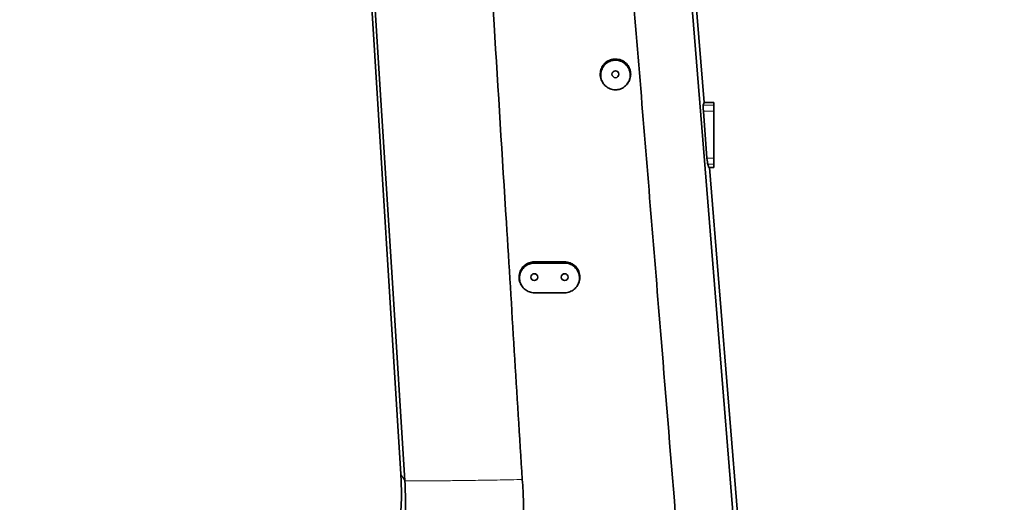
# Model space of a CAD drawing. Header units: millimetres. Extents: x 0 to 11920, y 0 to 8400.
# Tile 52 of 65: x 7176 to 8146, y 6021 to 6497. Entities that reach past the tile are written whole.
import ezdxf

# ---------------------------------------------------------------- set-up
doc = ezdxf.new("R2010")
doc.units = ezdxf.units.MM
doc.header["$LTSCALE"] = 20
doc.styles.add('SLDTEXTSTYLE0', font='TXT', dxfattribs={"width": 0.605})
doc.dimstyles.new('SLDDIMSTYLE0', dxfattribs={"dimtxt": 70, "dimasz": 70, "dimexe": 0, "dimexo": 0.0625, "dimgap": 17.5, "dimtad": 1, "dimdec": 1, "dimrnd": 1e-09, "dimzin": 12, "dimdsep": 46, "dimtxsty": 'SLDTEXTSTYLE0', "dimsah": 1, "dimcen": 0.09, "dimadec": 0, "dimazin": 3, "dimtfac": 1, "dimtofl": 0, "dimtmove": 0, "dimatfit": 3, "dimfxl": 1, "dimfrac": 2, "dimtolj": 1, "dimtzin": 12, "dimarcsym": 0})
doc.dimstyles.new('SLDDIMSTYLE1', dxfattribs={"dimtxt": 70, "dimasz": 70, "dimexe": 0, "dimexo": 0.0625, "dimgap": 17.5, "dimtad": 1, "dimdec": 0, "dimrnd": 1e-09, "dimzin": 12, "dimdsep": 46, "dimtxsty": 'SLDTEXTSTYLE0', "dimsah": 1, "dimcen": 0.09, "dimadec": 0, "dimazin": 3, "dimtfac": 1, "dimtofl": 0, "dimtmove": 0, "dimatfit": 3, "dimfxl": 1, "dimfrac": 2, "dimtolj": 1, "dimtzin": 12, "dimarcsym": 0})
doc.dimstyles.new('SLDDIMSTYLE3', dxfattribs={"dimtxt": 70, "dimasz": 70, "dimexe": 0, "dimexo": 0.0625, "dimgap": 17.5, "dimtad": 1, "dimdec": 1, "dimrnd": 1e-09, "dimzin": 12, "dimdsep": 46, "dimtxsty": 'SLDTEXTSTYLE0', "dimsah": 1, "dimcen": 0.09, "dimse1": 1, "dimsd1": 1, "dimadec": 0, "dimazin": 3, "dimtfac": 1, "dimtofl": 0, "dimtmove": 0, "dimatfit": 3, "dimfxl": 1, "dimfrac": 2, "dimtolj": 1, "dimtzin": 12, "dimarcsym": 0})

# ---------------------------------------------------------------- blocks, each defined once
blk = doc.blocks.new('_D_7')
at = {"color": 7, "linetype": 'Continuous', "lineweight": 0}
for p, q in [((7439.75, 7348.79), (6495.08, 7348.79)), ((6525.08, 7348.79), (6525.08, 4903.39)), ((6970.16, 4903.39), (6495.08, 4903.39))]:
    blk.add_line(p, q, dxfattribs=at)
at = {"color": 7, "linetype": 'Continuous', "lineweight": 18}
for points in [[(6525.08, 7348.79), (6515.08, 7278.79), (6535.08, 7278.79)], [(6525.08, 4903.39), (6535.08, 4973.39), (6515.08, 4973.39)]]:
    blk.add_solid(points, dxfattribs=at)
at = {"color": 7, "linetype": 'Continuous', "lineweight": 18, "insert": (6434.85, 6019.14), "char_height": 70, "attachment_point": 1, "rotation": 90, "style": 'SLDTEXTSTYLE0'}
blk.add_mtext('2445', dxfattribs=at)
blk = doc.blocks.new('_D_8')
at = {"color": 7, "linetype": 'Continuous', "lineweight": 0}
for p, q in [((7645.75, 6963.39), (6635.08, 6963.39)), ((6665.08, 6963.39), (6665.08, 5683.39)), ((7645.75, 5683.39), (6635.08, 5683.39))]:
    blk.add_line(p, q, dxfattribs=at)
at = {"color": 7, "linetype": 'Continuous', "lineweight": 18}
for points in [[(6665.08, 6963.39), (6655.08, 6893.39), (6675.08, 6893.39)], [(6665.08, 5683.39), (6675.08, 5753.39), (6655.08, 5753.39)]]:
    blk.add_solid(points, dxfattribs=at)
at = {"color": 7, "linetype": 'Continuous', "lineweight": 18, "insert": (6574.85, 6216.45), "char_height": 70, "attachment_point": 1, "rotation": 90, "style": 'SLDTEXTSTYLE0'}
blk.add_mtext('1280', dxfattribs=at)
blk = doc.blocks.new('_D_12')
at = {"color": 7, "linetype": 'Continuous', "lineweight": 0}
for p, q in [((9592.25, 6079.26), (9592.25, 6237.16)), ((9592.25, 6207.16), (9099.19, 6207.16))]:
    blk.add_line(p, q, dxfattribs=at)
at = {"color": 7, "linetype": 'Continuous', "lineweight": 18}
blk.add_solid([(9592.25, 6207.16), (9522.25, 6217.16), (9522.25, 6197.16)], dxfattribs=at)
at = {"color": 7, "linetype": 'Continuous', "lineweight": 18, "insert": (9099.19, 6297.4), "char_height": 70, "attachment_point": 1, "style": 'SLDTEXTSTYLE0'}
blk.add_mtext('2230', dxfattribs=at)

msp = doc.modelspace()

# ---------------------------------------------------------------- linework, layer by layer
at = {"color": 7, "linetype": 'Continuous', "lineweight": 35}
for p, q in [((7804.24, 6976.02), (7850.07, 6415.39)), ((7551.29, 6049.14), (7495.05, 6953.77)), ((7750.59, 6434.61), (7751.03, 6434)), ((7774.47, 6434), (7774.91, 6434.61)), ((7849.24, 6412.95), (7850.07, 6415.39)), ((7859.75, 6415.39), (7850.07, 6415.39)), ((7859.75, 6415.39), (7859.75, 6412.95)), ((7859.75, 6412.95), (7859.75, 6407.01)), ((7852.93, 6360.63), (7849.39, 6407.01)), ((7859.75, 6407.01), (7859.75, 6360.63)), ((7854.71, 6351.39), (7853.65, 6354.82)), ((7859.75, 6360.63), (7859.75, 6354.82)), ((7859.75, 6354.82), (7859.75, 6351.39)), ((7859.75, 6351.39), (7854.71, 6351.39)), ((7855.31, 6351.39), (7890.12, 5925.56)), ((7712.75, 6258.39), (7682.75, 6258.39)), ((7682.75, 6257.21), (7712.75, 6257.21)), ((7712.75, 6228), (7682.75, 6228))]:
    msp.add_line(p, q, dxfattribs=at)
at = {"color": 8, "linetype": 'Continuous', "lineweight": 18}
for p, q in [((7859.75, 6412.95), (7849.24, 6412.95)), ((7859.75, 6407.01), (7849.39, 6407.01)), ((7859.75, 6360.63), (7852.93, 6360.63)), ((7859.75, 6354.82), (7853.65, 6354.82)), ((7682.75, 6257.21), (7682.75, 6258.39)), ((7712.75, 6257.21), (7712.75, 6258.39)), ((7555.26, 6042.59), (7551.29, 6049.14))]:
    msp.add_line(p, q, dxfattribs=at)
at = {"color": 7, "linetype": 'Continuous', "lineweight": 35, "flags": 128}
for points in [[(7555.26, 6042.59), (7542.97, 6237.92), (7530.68, 6433.26), (7514.74, 6686.55)], [(7823.97, 6686.55), (7847.86, 6390.85), (7866.96, 6154.55), (7886.05, 5918.25)]]:
    msp.add_lwpolyline(points, dxfattribs=at)
at = {"color": 7, "linetype": 'Continuous', "lineweight": 35}
for centre in [(7762.75, 6443.39), (7682.75, 6243.39), (7712.75, 6243.39)]:
    msp.add_circle(centre, 3.4, dxfattribs=at)
for centre, start_param, end_param in [((7849.75, 6407.01), 0.137416, 1.566249), ((7853.29, 6360.63), 1.566249, 2.887899)]:
    msp.add_ellipse(centre, major_axis=(-0.46, 6), ratio=0.05931, start_param=start_param, end_param=end_param, dxfattribs=at)
for points, knots in [([(7824.74, 5974.91), (7824.05, 5983.28), (7818.35, 6052.57), (7806.04, 6204.08), (7787.63, 6429.39), (7774.2, 6593.78), (7767.49, 6675.95)], [0, 0, 0, 0, 0.035827, 0.296503, 0.648376, 1, 1, 1, 1]), ([(7633.36, 6649.95), (7634.22, 6636.83), (7635.92, 6610.6), (7639.02, 6558.12), (7645.61, 6453.66), (7656.44, 6277.89), (7665.74, 6128.36), (7670.98, 6043.94)], [0, 0, 0, 0, 0.064939, 0.129878, 0.259756, 0.58211, 1, 1, 1, 1]), ([(7762.75, 6458.39), (7761.91, 6458.35), (7760.23, 6458.26), (7757.77, 6457.61), (7755.46, 6456.58), (7753.35, 6455.17), (7751.52, 6453.43), (7749.99, 6451.41), (7748.83, 6449.16), (7748.05, 6446.74), (7747.7, 6444.22), (7747.78, 6441.68), (7748.28, 6439.18), (7749.22, 6436.82), (7750.02, 6435.29), (7750.58, 6434.63), (7750.59, 6434.61)], [0, 0, 0, 0, 0.07653, 0.15306, 0.229586, 0.306114, 0.382716, 0.459319, 0.536129, 0.61294, 0.689971, 0.767002, 0.844092, 0.921182, 0.998219, 1, 1, 1, 1]), ([(7762.75, 6427.99), (7763.56, 6428.03), (7765.18, 6428.11), (7767.55, 6428.74), (7769.77, 6429.74), (7771.8, 6431.1), (7773.58, 6432.78), (7775.06, 6434.74), (7776.18, 6436.92), (7776.94, 6439.27), (7777.29, 6441.72), (7777.22, 6444.2), (7776.74, 6446.64), (7775.86, 6448.96), (7774.6, 6451.1), (7773, 6452.99), (7771.1, 6454.58), (7768.98, 6455.83), (7766.67, 6456.69), (7764.27, 6457.16), (7761.83, 6457.2), (7759.41, 6456.85), (7757.1, 6456.08), (7754.94, 6454.95), (7753, 6453.46), (7751.33, 6451.67), (7749.98, 6449.62), (7748.99, 6447.37), (7748.39, 6444.97), (7748.19, 6442.5), (7748.41, 6440.03), (7749.04, 6437.63), (7750.08, 6435.37), (7751.47, 6433.31), (7753.19, 6431.53), (7755.17, 6430.06), (7757.37, 6428.96), (7759.91, 6428.16), (7761.74, 6428.05), (7762.75, 6427.99)], [0, 0, 0, 0, 0.026625, 0.053251, 0.079873, 0.106496, 0.133189, 0.159883, 0.186751, 0.213619, 0.24066, 0.267701, 0.294811, 0.321921, 0.348992, 0.376062, 0.403005, 0.429947, 0.456717, 0.483487, 0.510105, 0.536724, 0.563304, 0.589884, 0.616551, 0.643219, 0.67003, 0.696842, 0.723821, 0.7508, 0.777903, 0.805006, 0.832113, 0.859219, 0.886206, 0.913191, 0.940006, 0.966819, 1, 1, 1, 1]), ([(7774.88, 6434.63), (7775.25, 6435.15), (7776.1, 6436.37), (7777.01, 6438.52), (7777.63, 6440.98), (7777.82, 6443.52), (7777.58, 6446.05), (7776.93, 6448.51), (7775.86, 6450.82), (7774.42, 6452.93), (7772.65, 6454.75), (7770.6, 6456.26), (7768.33, 6457.38), (7765.7, 6458.21), (7763.8, 6458.33), (7762.75, 6458.39)], [0, 0, 0, 0, 0.05811, 0.134864, 0.2118, 0.288736, 0.365827, 0.442918, 0.520024, 0.59713, 0.674074, 0.751017, 0.827763, 0.904508, 1, 1, 1, 1]), ([(7682.75, 6258.39), (7681.91, 6258.35), (7680.23, 6258.26), (7677.77, 6257.61), (7675.46, 6256.58), (7673.35, 6255.17), (7671.52, 6253.43), (7669.99, 6251.41), (7668.83, 6249.16), (7668.05, 6246.74), (7667.7, 6244.22), (7667.78, 6241.68), (7668.28, 6239.18), (7669.22, 6236.82), (7670.02, 6235.29), (7670.58, 6234.63), (7670.59, 6234.62)], [0, 0, 0, 0, 0.07655, 0.153101, 0.229648, 0.306195, 0.382818, 0.459441, 0.536272, 0.613103, 0.690154, 0.767206, 0.844316, 0.921426, 0.998484, 1, 1, 1, 1]), ([(7682.75, 6228), (7681.95, 6228.04), (7680.33, 6228.12), (7677.97, 6228.75), (7675.73, 6229.74), (7673.71, 6231.1), (7671.92, 6232.78), (7670.45, 6234.74), (7669.31, 6236.93), (7668.56, 6239.27), (7668.2, 6241.73), (7668.26, 6244.2), (7668.74, 6246.65), (7669.62, 6248.97), (7670.88, 6251.12), (7672.48, 6253.01), (7674.38, 6254.61), (7676.5, 6255.86), (7678.81, 6256.72), (7680.92, 6257.15), (7682.25, 6257.19), (7682.75, 6257.21)], [0, 0, 0, 0, 0.052486, 0.106498, 0.158983, 0.212983, 0.265615, 0.319753, 0.372728, 0.42722, 0.48053, 0.535378, 0.588819, 0.643813, 0.697171, 0.75209, 0.805193, 0.859856, 0.91262, 0.966931, 1, 1, 1, 1]), ([(7724.88, 6234.65), (7725.07, 6234.9), (7725.79, 6235.81), (7726.66, 6237.64), (7727.45, 6240.04), (7727.8, 6242.56), (7727.73, 6245.1), (7727.22, 6247.6), (7726.31, 6249.98), (7725, 6252.16), (7723.36, 6254.1), (7721.4, 6255.73), (7719.2, 6257.01), (7716.82, 6257.89), (7714.64, 6258.33), (7713.28, 6258.37), (7712.75, 6258.39)], [0, 0, 0, 0, 0.028894, 0.105723, 0.182551, 0.2596, 0.33665, 0.413758, 0.490865, 0.567921, 0.644975, 0.7219, 0.798824, 0.875553, 0.952282, 1, 1, 1, 1]), ([(7712.75, 6257.21), (7713.56, 6257.16), (7715.19, 6257.08), (7717.55, 6256.45), (7719.78, 6255.45), (7721.81, 6254.09), (7723.59, 6252.41), (7725.07, 6250.45), (7726.19, 6248.26), (7726.95, 6245.91), (7727.3, 6243.46), (7727.24, 6240.98), (7726.75, 6238.54), (7725.87, 6236.21), (7724.61, 6234.07), (7723.01, 6232.18), (7721.11, 6230.59), (7718.98, 6229.34), (7716.68, 6228.48), (7714.57, 6228.06), (7713.25, 6228.01), (7712.75, 6228)], [0, 0, 0, 0, 0.05325, 0.1065, 0.159743, 0.212988, 0.266372, 0.319757, 0.37349, 0.427225, 0.481301, 0.535378, 0.589593, 0.643807, 0.697949, 0.752089, 0.805978, 0.859865, 0.913401, 0.966936, 1, 1, 1, 1]), ([(7670.58, 6234.62), (7670.66, 6234.51), (7670.81, 6234.31), (7670.95, 6234.12), (7671.01, 6234.02)], [0, 0, 0, 0, 0.524979, 1, 1, 1, 1]), ([(7724.49, 6234.02), (7724.56, 6234.12), (7724.7, 6234.31), (7724.84, 6234.51), (7724.92, 6234.62)], [0, 0, 0, 0, 0.475022, 1, 1, 1, 1]), ([(7537.92, 5940.13), (7539.66, 5946), (7543.14, 5957.74), (7546.99, 5975.71), (7549.81, 5993.87), (7551.47, 6012.16), (7552.1, 6030.62), (7551.56, 6042.94), (7551.28, 6049.14)], [0, 0, 0, 0, 0.1662433, 0.3325055, 0.4987824, 0.6650694, 0.8313611, 1, 1, 1, 1]), ([(7670.98, 6043.94), (7671.24, 6040.2), (7671.75, 6032.71), (7672, 6025.2), (7672.12, 6021.44)], [0, 0, 0, 0, 0.499934, 1, 1, 1, 1]), ([(7541.81, 5931.95), (7543.18, 5936.53), (7545.93, 5945.7), (7549.22, 5959.67), (7551.91, 5973.78), (7553.87, 5987.76), (7555.18, 6001.56), (7555.84, 6015.19), (7555.94, 6028.88), (7555.49, 6038.02), (7555.26, 6042.59)], [0, 0, 0, 0, 0.127933, 0.256149, 0.384082, 0.512298, 0.633735, 0.755173, 0.877587, 1, 1, 1, 1]), ([(7627.22, 5900.38), (7629.42, 5902.95), (7633.82, 5908.08), (7639.9, 5916.3), (7645.55, 5924.88), (7651.42, 5935.06), (7657.19, 5946.91), (7662.57, 5960.67), (7666.83, 5975.03), (7669.43, 5987.5), (7670.88, 5997.71), (7671.65, 6005.57), (7672.12, 6013.49), (7672.12, 6018.79), (7672.12, 6021.44)], [0, 0, 0, 0, 0.077986, 0.155968, 0.234958, 0.313948, 0.424656, 0.535362, 0.649298, 0.763234, 0.822184, 0.881134, 0.940569, 1, 1, 1, 1])]:
    msp.add_open_spline(points, degree=3, knots=knots, dxfattribs=at)
at = {"color": 8, "linetype": 'Continuous', "lineweight": 18}
msp.add_open_spline([(7555.26, 6042.59), (7560.79, 6042.59), (7571.86, 6042.58), (7589.07, 6042.67), (7607.6, 6042.84), (7627.56, 6043.1), (7648.95, 6043.46), (7663.64, 6043.78), (7670.98, 6043.94)], degree=3, knots=[0, 0, 0, 0, 0.154807, 0.309636, 0.464478, 0.642999, 0.821511, 1, 1, 1, 1], dxfattribs=at)

# ---------------------------------------------------------------- dimensions: what is measured, and where the dimension line sits
at = {"color": 7, "linetype": 'Continuous', "lineweight": 18}
for base, p1, p2, dimstyle, picture, middle in [((6525.08, 4903.39), (7443.75, 7348.79), (6974.16, 4903.39), 'SLDDIMSTYLE1', '_D_7', (6525.08, 6126.09)), ((6665.08, 5683.39), (7649.75, 6963.39), (7649.75, 5683.39), 'SLDDIMSTYLE0', '_D_8', (6665.08, 6323.39))]:
    dim = msp.add_linear_dim(base=base, p1=p1, p2=p2, angle=90, dimstyle=dimstyle, dxfattribs=at)
    dim.commit()
    dim.dimension.update_dxf_attribs({"geometry": picture, "text_midpoint": middle, "dimtype": 160})
dim = msp.add_linear_dim(base=(7362.25, 6207.16), p1=(9592.25, 6075.26), p2=(7362.25, 6027.76), dimstyle='SLDDIMSTYLE3', dxfattribs=at)
dim.commit()
dim.dimension.update_dxf_attribs({"geometry": '_D_12', "text_midpoint": (9206.13, 6207.16), "dimtype": 160})

doc.saveas('drawing.dxf')
